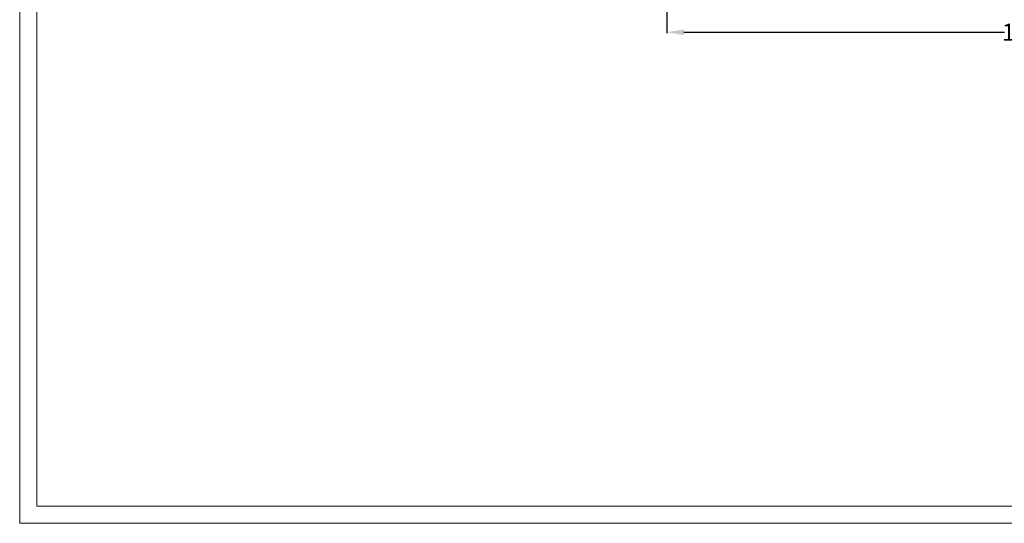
# Model space of a CAD drawing. Header units: millimetres. Extents: x 24 to 391, y -170 to 84.
# Tile 1 of 49: x 24 to 198, y -170 to -81. Entities that reach past the tile are written whole.
import ezdxf

# ---------------------------------------------------------------- set-up
doc = ezdxf.new("R2010")
doc.units = ezdxf.units.MM
doc.header["$MEASUREMENT"] = 0
doc.layers.add('图框', color=7, linetype='Continuous', lineweight=18)
doc.layers.add('尺寸标注', color=3, linetype='Continuous', lineweight=20)
doc.styles.get("Standard").update_dxf_attribs({"font": 'simfang.ttf'})
doc.dimstyles.new('STANDARD_ACAD', dxfattribs={"dimtxt": 0.18, "dimasz": 0.18, "dimexe": 0.18, "dimexo": 0.0625, "dimgap": 0.09, "dimtad": 0, "dimtih": 1, "dimtoh": 1, "dimdec": 4, "dimzin": 0, "dimdsep": 46, "dimtxsty": 'Standard', "dimcen": 0.09, "dimadec": 0, "dimazin": 0, "dimtfac": 1, "dimtdec": 4, "dimtofl": 0, "dimtmove": 0, "dimatfit": 3, "dimfxl": 1, "dimtolj": 1, "dimtzin": 0, "dimarcsym": 0})

# ---------------------------------------------------------------- blocks, each defined once
blk = doc.blocks.new('*D116')
at = {"layer": 'Defpoints', "color": 0, "transparency": 16777216}
for p in [(138.06, -67.37), (263.06, -67.37), (263.06, -83.11)]:
    blk.add_point(p, dxfattribs=at)
at = {"layer": '尺寸标注', "color": 0, "lineweight": -2, "transparency": 16777216}
for p, q in [((138.06, -67.43), (138.06, -83.29)), ((263.06, -67.43), (263.06, -83.29)), ((141.06, -83.11), (197.61, -83.11)), ((260.06, -83.11), (203.52, -83.11))]:
    blk.add_line(p, q, dxfattribs=at)
at = {"layer": '尺寸标注', "color": 0, "transparency": 16777216}
for points in [[(141.06, -82.61), (141.06, -83.61), (138.06, -83.11)], [(260.06, -82.61), (260.06, -83.61), (263.06, -83.11)]]:
    blk.add_solid(points, dxfattribs=at)
at = {"layer": '尺寸标注', "color": 0, "transparency": 16777216, "insert": (200.56, -83.11), "char_height": 3, "attachment_point": 5}
blk.add_mtext('\\A1;125', dxfattribs=at)

msp = doc.modelspace()

# ---------------------------------------------------------------- linework, layer by layer
at = {"layer": '图框'}
for points in [[(23.94, -169.616), (391.413, -169.616), (391.413, 84.326), (23.94, 84.326)], [(26.94, -166.616), (388.413, -166.616), (388.413, 81.326), (26.94, 81.326)]]:
    msp.add_lwpolyline(points, close=True, dxfattribs=at)

# ---------------------------------------------------------------- dimensions: what is measured, and where the dimension line sits
at = {"layer": '尺寸标注'}
dim = msp.add_linear_dim(base=(263.061, -83.111), p1=(138.061, -67.369), p2=(263.061, -67.369), dimstyle='STANDARD_ACAD', override={"dimtxt": 3, "dimasz": 3, "dimgap": 0.05, "dimdec": 2, "dimzin": 8, "dimtdec": 2, "dimtmove": 2}, dxfattribs=at)
dim.commit()
dim.dimension.update_dxf_attribs({"geometry": '*D116', "text_midpoint": (200.561, -83.111)})

doc.saveas('drawing.dxf')
